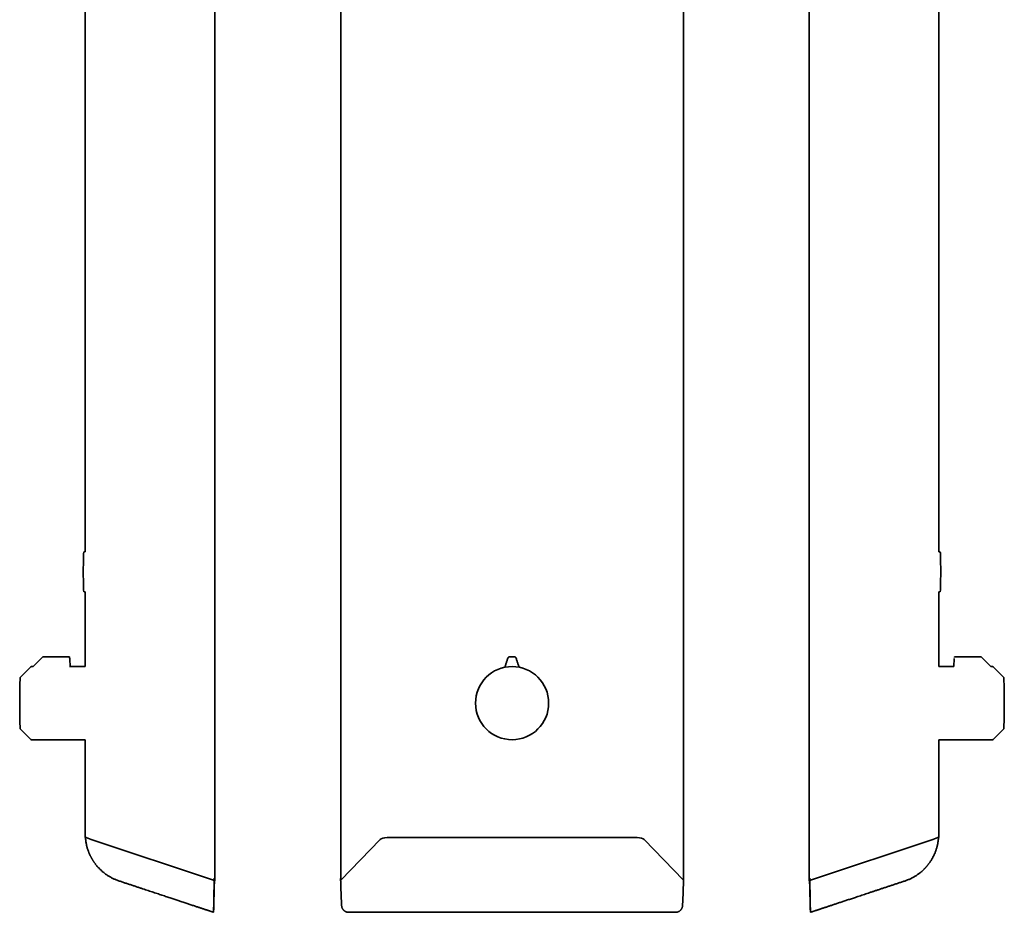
# Model space of a CAD drawing. Header units: millimetres. Extents: x 8 to 783, y 12 to 2407.
# Tile 3 of 5: x 75 to 735, y 1210 to 1809. Entities that reach past the tile are written whole.
import ezdxf

# ---------------------------------------------------------------- set-up
doc = ezdxf.new("R2010")
doc.units = ezdxf.units.MM

msp = doc.modelspace()

# ---------------------------------------------------------------- linework, layer by layer
at = {"color": 7, "linetype": 'Continuous', "lineweight": 35}
for p, q in [((205.89, 1231.52), (205.89, 2385.52)), ((290.24, 2383.75), (290.24, 1231.72)), ((519.89, 1231.72), (519.89, 2385.32)), ((604.11, 2385.52), (604.11, 1231.52)), ((119.04, 2234.57), (119.04, 1451.87)), ((690.96, 1451.87), (690.96, 2234.57)), ((119.04, 1451.87), (118.28, 1451.84)), ((691.72, 1451.84), (690.96, 1451.87)), ((118.28, 1425.2), (119.04, 1425.17)), ((119.04, 1425.17), (119.04, 1375.02)), ((690.96, 1425.17), (691.72, 1425.2)), ((690.96, 1375.02), (690.96, 1425.17)), ((90.78, 1381.5), (84.3, 1375.02)), ((90.78, 1381.5), (90.78, 1381.5)), ((108.15, 1381.62), (91.07, 1381.62)), ((91.07, 1381.62), (91.07, 1381.62)), ((108.69, 1380.43), (108.99, 1374.67)), ((701.31, 1380.43), (701.03, 1375.02)), ((701.35, 1381.12), (701.35, 1381.17)), ((718.93, 1381.62), (701.85, 1381.62)), ((718.93, 1381.62), (718.93, 1381.62)), ((725.7, 1375.02), (719.22, 1381.5)), ((719.22, 1381.5), (719.22, 1381.5)), ((82.44, 1374.73), (75.86, 1368.14)), ((84.3, 1375.02), (83.15, 1375.02)), ((119.04, 1375.02), (108.97, 1375.02)), ((701.03, 1375.02), (690.96, 1375.02)), ((726.85, 1375.02), (725.7, 1375.02)), ((734.14, 1368.14), (727.56, 1374.73)), ((75.86, 1332.9), (82.44, 1326.31)), ((727.56, 1326.31), (734.14, 1332.9)), ((83.15, 1326.02), (119.04, 1326.02)), ((119.04, 1326.02), (119.04, 1260.58)), ((690.96, 1326.02), (726.85, 1326.02)), ((690.96, 1260.58), (690.96, 1326.02)), ((119.04, 1260.58), (119.64, 1260.38)), ((119.64, 1260.38), (123.11, 1259.22)), ((686.89, 1259.22), (690.36, 1260.38)), ((690.36, 1260.38), (690.96, 1260.58)), ((205.11, 1231.78), (123.11, 1259.22)), ((316.62, 1259.22), (290.27, 1231.78)), ((519.86, 1231.78), (493.51, 1259.22)), ((686.89, 1259.22), (604.89, 1231.78)), ((205.11, 1231.78), (205.41, 1231.68)), ((205.47, 1231.66), (205.89, 1231.52)), ((519.93, 1232.87), (519.94, 1232.95)), ((604.11, 1231.52), (604.53, 1231.66)), ((604.59, 1231.68), (604.89, 1231.78)), ((295.54, 1210.35), (514.58, 1210.35))]:
    msp.add_line(p, q, dxfattribs=at)
at = {"color": 7, "linetype": 'Continuous', "lineweight": 35, "flags": 128}
for points in [[(205.1, 1210.35), (205.1, 1210.35)], [(604.9, 1210.35), (604.9, 1210.35)]]:
    msp.add_lwpolyline(points, dxfattribs=at)
at = {"color": 7, "linetype": 'Continuous', "lineweight": 35}
msp.add_circle((405.06, 1350.52), 24.5, dxfattribs=at)
for centre, radius, start, end in [((118.28, 1451.64), 0.2, 92, 177.49149), ((691.72, 1451.64), 0.2, 2.50851, 88), ((118.28, 1425.4), 0.2, 182.50851, 268), ((691.72, 1425.4), 0.2, 272, 357.49149), ((83.15, 1374.02), 1, 90, 135), ((726.85, 1374.02), 1, 45, 90), ((571.71, 1350.52), 496.51, 178.06738, 181.93262), ((76.78, 1367.22), 1.3, 135, 178.06738), ((733.22, 1367.22), 1.3, 1.93262, 45), ((238.29, 1350.52), 496.51, 0, 1.93262), ((238.29, 1350.52), 496.51, 358.06738, 0), ((76.78, 1333.82), 1.3, 181.93262, 225), ((733.22, 1333.82), 1.3, 315, 358.06738), ((83.15, 1327.02), 1, 225, 270), ((726.85, 1327.02), 1, 270, 315)]:
    msp.add_arc(centre, radius, start, end, dxfattribs=at)
for centre, major_axis, start_param, end_param in [((321.38, 1258.71), (5, 0), 1.585067, 2.830669), ((405.06, -703.35), (5869.57, 0), 1.556526, 1.585067), ((488.75, 1258.71), (5, 0), 0.310923, 1.556526), ((290.84, 1231.72), (0.6, 0), 2.830669, 3.327929), ((519.29, 1231.72), (0.6, 0), 6.096849, 6.594109)]:
    msp.add_ellipse(centre, major_axis=major_axis, ratio=0.334595, start_param=start_param, end_param=end_param, dxfattribs=at)
for points, knots in [([(118.08, 1451.65), (118.08, 1451.65), (118.06, 1451.05), (118.01, 1449.87), (117.95, 1448.1), (117.9, 1446.33), (117.86, 1444.56), (117.83, 1442.79), (117.81, 1441.02), (117.8, 1439.25), (117.8, 1437.48), (117.81, 1435.71), (117.83, 1433.94), (117.86, 1432.17), (117.91, 1430.4), (117.96, 1428.63), (118.02, 1426.96), (118.06, 1425.89), (118.08, 1425.41)], [0, 0, 0, 0, 0.0003484, 0.0678033, 0.1352583, 0.2027133, 0.2701683, 0.3376234, 0.4050786, 0.4725338, 0.539989, 0.6074443, 0.6748997, 0.7423551, 0.8098105, 0.877266, 0.9447216, 1, 1, 1, 1]), ([(691.92, 1425.39), (691.92, 1425.4), (691.94, 1425.99), (691.99, 1427.17), (692.05, 1428.94), (692.1, 1430.71), (692.14, 1432.48), (692.17, 1434.25), (692.19, 1436.02), (692.2, 1437.79), (692.2, 1439.56), (692.19, 1441.33), (692.17, 1443.1), (692.14, 1444.87), (692.09, 1446.64), (692.04, 1448.41), (691.98, 1450.08), (691.94, 1451.15), (691.92, 1451.63)], [0, 0, 0, 0, 0.000285, 0.067744, 0.135203, 0.202663, 0.270122, 0.337581, 0.405041, 0.4725, 0.53996, 0.607419, 0.674879, 0.742339, 0.809798, 0.877258, 0.944718, 1, 1, 1, 1]), ([(91.07, 1381.62), (91.04, 1381.62), (90.99, 1381.62), (90.91, 1381.59), (90.84, 1381.56), (90.8, 1381.52), (90.78, 1381.5)], [0, 0, 0, 0, 0.247576, 0.5, 0.752424, 1, 1, 1, 1]), ([(108.65, 1381.17), (108.65, 1381.18), (108.64, 1381.2), (108.64, 1381.23), (108.63, 1381.26), (108.62, 1381.29), (108.61, 1381.32), (108.6, 1381.35), (108.58, 1381.37), (108.57, 1381.39), (108.56, 1381.4), (108.55, 1381.43), (108.52, 1381.46), (108.48, 1381.49), (108.44, 1381.53), (108.38, 1381.56), (108.32, 1381.59), (108.24, 1381.62), (108.18, 1381.62), (108.15, 1381.62)], [0, 0, 0, 0, 0.176426, 0.328267, 0.455582, 0.558487, 0.637238, 0.674461, 0.702846, 0.723238, 0.73112, 0.739313, 0.772084, 0.797264, 0.828223, 0.864681, 0.906094, 0.951594, 1, 1, 1, 1]), ([(108.68, 1380.46), (108.68, 1380.5), (108.67, 1380.58), (108.67, 1380.68), (108.67, 1380.76), (108.66, 1380.82), (108.66, 1380.87), (108.66, 1380.92), (108.66, 1380.96), (108.65, 1381.01), (108.65, 1381.06), (108.65, 1381.1), (108.65, 1381.13), (108.65, 1381.16), (108.65, 1381.16), (108.65, 1381.17)], [0, 0, 0, 0, 0.111642, 0.207454, 0.288686, 0.356145, 0.410371, 0.45468, 0.509367, 0.57826, 0.661428, 0.733293, 0.813448, 0.902181, 1, 1, 1, 1]), ([(108.65, 1381.11), (108.65, 1381.12), (108.65, 1381.15), (108.65, 1381.15), (108.65, 1381.13), (108.65, 1381.12)], [0, 0, 0, 0, 0.333378, 0.666622, 1, 1, 1, 1]), ([(108.69, 1380.43), (108.68, 1380.48), (108.68, 1380.57), (108.67, 1380.7), (108.67, 1380.82), (108.66, 1380.92), (108.66, 1381.01), (108.65, 1381.07), (108.65, 1381.11), (108.65, 1381.12), (108.65, 1381.12)], [0, 0, 0, 0, 0.122239, 0.24424, 0.372446, 0.500181, 0.628333, 0.756018, 0.878123, 1, 1, 1, 1]), ([(400.2, 1374.53), (400.28, 1374.76), (400.44, 1375.27), (400.69, 1376.06), (400.96, 1376.9), (401.24, 1377.78), (401.53, 1378.68), (401.82, 1379.6), (402.02, 1380.23), (402.13, 1380.54)], [0, 0, 0, 0, 0.114743, 0.250449, 0.390888, 0.536061, 0.685969, 0.840615, 1, 1, 1, 1]), ([(402.13, 1380.54), (402.15, 1380.61), (402.2, 1380.75), (402.3, 1380.91), (402.38, 1381.02), (402.43, 1381.08), (402.48, 1381.14), (402.54, 1381.19), (402.62, 1381.26), (402.73, 1381.34), (402.87, 1381.42), (403.02, 1381.49), (403.17, 1381.54), (403.33, 1381.57), (403.43, 1381.58), (403.49, 1381.58)], [0, 0, 0, 0, 0.140486, 0.270291, 0.319305, 0.366667, 0.412396, 0.456516, 0.499052, 0.588373, 0.674882, 0.758917, 0.840845, 0.921065, 1, 1, 1, 1]), ([(403.49, 1381.58), (403.81, 1381.6), (404.47, 1381.62), (405.45, 1381.62), (406.1, 1381.6), (406.43, 1381.59)], [0, 0, 0, 0, 0.333334, 0.666666, 1, 1, 1, 1]), ([(406.43, 1381.59), (406.48, 1381.59), (406.58, 1381.58), (406.74, 1381.55), (406.87, 1381.51), (406.98, 1381.47), (407.07, 1381.42), (407.15, 1381.38), (407.23, 1381.32), (407.34, 1381.24), (407.46, 1381.13), (407.6, 1380.96), (407.71, 1380.77), (407.77, 1380.63), (407.79, 1380.56)], [0, 0, 0, 0, 0.078921, 0.159128, 0.241044, 0.291201, 0.342197, 0.394109, 0.447011, 0.500971, 0.610255, 0.729655, 0.859488, 1, 1, 1, 1]), ([(409.76, 1374.56), (409.68, 1374.79), (409.51, 1375.3), (409.26, 1376.09), (408.98, 1376.93), (408.7, 1377.8), (408.4, 1378.7), (408.1, 1379.62), (407.9, 1380.25), (407.79, 1380.56)], [0, 0, 0, 0, 0.114734, 0.250442, 0.390882, 0.536056, 0.685966, 0.840614, 1, 1, 1, 1]), ([(701.85, 1381.62), (701.82, 1381.62), (701.76, 1381.62), (701.68, 1381.59), (701.62, 1381.56), (701.56, 1381.53), (701.52, 1381.49), (701.48, 1381.46), (701.45, 1381.43), (701.44, 1381.4), (701.43, 1381.39), (701.42, 1381.37), (701.4, 1381.35), (701.39, 1381.32), (701.38, 1381.29), (701.37, 1381.26), (701.36, 1381.23), (701.36, 1381.2), (701.35, 1381.18), (701.35, 1381.17)], [0, 0, 0, 0, 0.048406, 0.093906, 0.135319, 0.171777, 0.202736, 0.227916, 0.260687, 0.26888, 0.276762, 0.297154, 0.325539, 0.362762, 0.441513, 0.544418, 0.671733, 0.823574, 1, 1, 1, 1]), ([(701.35, 1381.11), (701.35, 1381.12), (701.35, 1381.15), (701.35, 1381.15), (701.35, 1381.13), (701.35, 1381.12)], [0, 0, 0, 0, 0.333378, 0.666622, 1, 1, 1, 1]), ([(719.22, 1381.5), (719.2, 1381.52), (719.16, 1381.56), (719.09, 1381.59), (719.01, 1381.62), (718.96, 1381.62), (718.93, 1381.62)], [0, 0, 0, 0, 0.247576, 0.5, 0.752424, 1, 1, 1, 1]), ([(119.25, 1260.51), (119.27, 1260.31), (119.3, 1259.78), (119.39, 1258.92), (119.51, 1257.96), (119.66, 1257.02), (119.84, 1256.11), (120.03, 1255.21), (120.25, 1254.31), (120.5, 1253.42), (120.76, 1252.57), (121.04, 1251.76), (121.31, 1251.01), (121.58, 1250.32), (121.84, 1249.69), (122.1, 1249.09), (122.37, 1248.53), (122.62, 1248), (122.88, 1247.5), (123.13, 1247.02), (123.38, 1246.56), (123.63, 1246.12), (123.88, 1245.7), (124.13, 1245.28), (124.4, 1244.86), (124.69, 1244.41), (125, 1243.96), (125.33, 1243.49), (125.69, 1243), (126.08, 1242.48), (126.5, 1241.95), (126.93, 1241.42), (127.39, 1240.89), (127.86, 1240.37), (128.36, 1239.83), (128.89, 1239.29), (129.45, 1238.75), (130.07, 1238.17), (130.76, 1237.57), (131.52, 1236.94), (132.32, 1236.32), (133.16, 1235.7), (134.05, 1235.1), (134.93, 1234.54), (135.8, 1234.02), (136.66, 1233.55), (137.55, 1233.09), (138.47, 1232.65), (139.42, 1232.24), (140.39, 1231.85), (141.05, 1231.61), (141.39, 1231.49)], [0, 0, 0, 0, 0.015599, 0.041355, 0.066519, 0.091062, 0.11496, 0.138191, 0.162949, 0.186848, 0.209864, 0.231978, 0.253169, 0.271621, 0.289287, 0.306157, 0.322224, 0.337479, 0.351917, 0.365532, 0.379553, 0.392569, 0.40464, 0.417173, 0.430742, 0.443976, 0.458065, 0.473007, 0.488802, 0.505445, 0.522934, 0.541262, 0.558797, 0.577026, 0.595944, 0.615543, 0.635815, 0.656748, 0.681325, 0.706723, 0.732922, 0.759897, 0.787623, 0.816071, 0.841007, 0.866429, 0.892314, 0.91864, 0.945381, 0.97251, 1, 1, 1, 1]), ([(668.61, 1231.49), (668.94, 1231.61), (669.58, 1231.84), (670.52, 1232.22), (671.43, 1232.61), (672.31, 1233.03), (673.16, 1233.45), (673.97, 1233.89), (674.77, 1234.36), (675.56, 1234.84), (676.33, 1235.35), (677.05, 1235.86), (677.74, 1236.37), (678.37, 1236.85), (678.94, 1237.32), (679.46, 1237.76), (679.95, 1238.19), (680.4, 1238.61), (680.83, 1239.02), (681.22, 1239.41), (681.6, 1239.8), (681.96, 1240.18), (682.3, 1240.55), (682.62, 1240.91), (682.95, 1241.28), (683.27, 1241.67), (683.61, 1242.08), (683.94, 1242.51), (684.29, 1242.97), (684.65, 1243.47), (685.02, 1243.99), (685.4, 1244.55), (685.77, 1245.13), (686.14, 1245.73), (686.49, 1246.34), (686.85, 1246.98), (687.2, 1247.65), (687.55, 1248.35), (687.89, 1249.08), (688.22, 1249.83), (688.54, 1250.61), (688.84, 1251.41), (689.13, 1252.24), (689.41, 1253.11), (689.66, 1253.99), (689.9, 1254.91), (690.11, 1255.85), (690.3, 1256.82), (690.46, 1257.81), (690.6, 1258.82), (690.69, 1259.72), (690.73, 1260.29), (690.74, 1260.51)], [0, 0, 0, 0, 0.026798, 0.053066, 0.078772, 0.103888, 0.128388, 0.152247, 0.17544, 0.200159, 0.224022, 0.247004, 0.269084, 0.290243, 0.308665, 0.326301, 0.343141, 0.359175, 0.374398, 0.388801, 0.402379, 0.416357, 0.429327, 0.44137, 0.453934, 0.467529, 0.480785, 0.494893, 0.509853, 0.525663, 0.54232, 0.559822, 0.578163, 0.595709, 0.613951, 0.632882, 0.652494, 0.672781, 0.693731, 0.714765, 0.736407, 0.758644, 0.781463, 0.804848, 0.828782, 0.853249, 0.878227, 0.903696, 0.929634, 0.956017, 0.98282, 1, 1, 1, 1]), ([(141.39, 1231.49), (142.15, 1231.24), (143.67, 1230.73), (145.93, 1229.99), (148.15, 1229.25), (150.33, 1228.53), (152.47, 1227.82), (154.57, 1227.12), (156.57, 1226.46), (158.48, 1225.82), (160.3, 1225.22), (162.09, 1224.63), (163.84, 1224.04), (165.56, 1223.47), (167.24, 1222.92), (168.9, 1222.37), (170.51, 1221.83), (172.1, 1221.3), (173.65, 1220.79), (175.17, 1220.29), (176.62, 1219.8), (178.02, 1219.34), (179.36, 1218.9), (180.66, 1218.46), (181.94, 1218.04), (183.25, 1217.6), (184.59, 1217.16), (185.96, 1216.7), (187.29, 1216.26), (188.58, 1215.83), (189.82, 1215.42), (191.03, 1215.02), (192.17, 1214.64), (193.24, 1214.29), (194.24, 1213.95), (195.2, 1213.63), (196.14, 1213.32), (197.04, 1213.02), (197.91, 1212.74), (198.74, 1212.46), (199.54, 1212.19), (200.31, 1211.94), (201.04, 1211.69), (201.74, 1211.46), (202.39, 1211.25), (203, 1211.04), (203.57, 1210.85), (204.11, 1210.68), (204.61, 1210.51), (204.94, 1210.4), (205.1, 1210.35)], [0, 0, 0, 0, 0.036083, 0.07154, 0.106369, 0.140572, 0.174147, 0.207096, 0.239418, 0.268495, 0.297046, 0.325069, 0.352566, 0.379536, 0.40598, 0.431896, 0.457285, 0.482148, 0.506483, 0.530292, 0.553573, 0.575042, 0.596042, 0.616574, 0.636637, 0.656232, 0.678319, 0.699779, 0.720612, 0.740817, 0.760396, 0.779347, 0.797671, 0.813917, 0.829636, 0.844828, 0.859493, 0.873631, 0.887242, 0.900326, 0.912883, 0.924913, 0.936416, 0.947392, 0.957841, 0.96721, 0.97611, 0.984542, 0.992505, 1, 1, 1, 1]), ([(205.1, 1210.35), (205.14, 1211.78), (205.21, 1214.65), (205.32, 1218.95), (205.42, 1222.92), (205.52, 1226.57), (205.59, 1229.37), (205.63, 1231.04), (205.64, 1231.6)], [0, 0, 0, 0, 0.201202, 0.402597, 0.603923, 0.761886, 0.919516, 1, 1, 1, 1]), ([(205.18, 1214.85), (205.2, 1216.35), (205.26, 1219.37), (205.34, 1223.89), (205.42, 1228.41), (205.47, 1231.43), (205.49, 1232.93)], [0, 0, 0, 0, 0.250015, 0.500024, 0.750021, 1, 1, 1, 1]), ([(205.18, 1214.85), (205.21, 1216), (205.27, 1218.32), (205.36, 1221.77), (205.46, 1224.96), (205.54, 1227.89), (205.6, 1230.03), (205.63, 1231.26), (205.64, 1231.61)], [0, 0, 0, 0, 0.20489, 0.410138, 0.615421, 0.776529, 0.937304, 1, 1, 1, 1]), ([(205.49, 1232.93), (205.5, 1232.95), (205.51, 1232.99), (205.54, 1233.05), (205.56, 1233.1), (205.59, 1233.15), (205.61, 1233.18), (205.63, 1233.19), (205.63, 1233.2)], [0, 0, 0, 0, 0.178231, 0.356463, 0.534694, 0.712926, 0.891157, 1, 1, 1, 1]), ([(290.19, 1232.93), (290.19, 1232.95), (290.19, 1232.99), (290.2, 1233.05), (290.22, 1233.09), (290.23, 1233.11), (290.24, 1233.11)], [0, 0, 0, 0, 0.311448, 0.622895, 0.934343, 1, 1, 1, 1]), ([(290.19, 1232.93), (290.23, 1231.43), (290.31, 1228.41), (290.47, 1223.89), (290.65, 1219.37), (290.8, 1216.35), (290.87, 1214.85)], [0, 0, 0, 0, 0.249979, 0.499976, 0.749985, 1, 1, 1, 1]), ([(519.26, 1214.85), (519.33, 1216.35), (519.48, 1219.37), (519.66, 1223.89), (519.82, 1228.41), (519.89, 1231.43), (519.93, 1232.93)], [0, 0, 0, 0, 0.250015, 0.500024, 0.750021, 1, 1, 1, 1]), ([(519.93, 1232.93), (519.94, 1232.95), (519.94, 1232.99), (519.92, 1233.05), (519.91, 1233.09), (519.89, 1233.11), (519.89, 1233.11)], [0, 0, 0, 0, 0.311448, 0.622895, 0.934343, 1, 1, 1, 1]), ([(604.82, 1214.85), (604.79, 1216), (604.73, 1218.32), (604.64, 1221.77), (604.54, 1224.96), (604.46, 1227.89), (604.4, 1230.03), (604.37, 1231.26), (604.36, 1231.61)], [0, 0, 0, 0, 0.2048897, 0.4101376, 0.615421, 0.7765294, 0.9373035, 1, 1, 1, 1]), ([(604.9, 1210.35), (604.86, 1211.78), (604.79, 1214.65), (604.68, 1218.95), (604.58, 1222.92), (604.48, 1226.57), (604.41, 1229.37), (604.37, 1231.04), (604.36, 1231.6)], [0, 0, 0, 0, 0.201202, 0.402597, 0.603923, 0.761886, 0.919516, 1, 1, 1, 1]), ([(604.51, 1232.93), (604.5, 1232.95), (604.49, 1232.99), (604.46, 1233.05), (604.44, 1233.1), (604.41, 1233.15), (604.39, 1233.18), (604.37, 1233.19), (604.37, 1233.2)], [0, 0, 0, 0, 0.1782314, 0.3564628, 0.5346942, 0.7129256, 0.891157, 1, 1, 1, 1]), ([(604.51, 1232.93), (604.53, 1231.43), (604.58, 1228.41), (604.66, 1223.89), (604.74, 1219.37), (604.8, 1216.35), (604.82, 1214.85)], [0, 0, 0, 0, 0.249979, 0.499976, 0.749985, 1, 1, 1, 1]), ([(604.9, 1210.35), (604.97, 1210.37), (605.14, 1210.43), (605.4, 1210.51), (605.7, 1210.61), (606.03, 1210.72), (606.39, 1210.84), (606.78, 1210.97), (607.23, 1211.12), (607.72, 1211.28), (608.27, 1211.47), (608.86, 1211.66), (609.48, 1211.87), (610.15, 1212.09), (610.84, 1212.32), (611.56, 1212.56), (612.3, 1212.8), (613.07, 1213.06), (613.88, 1213.33), (614.72, 1213.61), (615.6, 1213.9), (616.52, 1214.2), (617.47, 1214.52), (618.45, 1214.85), (619.47, 1215.18), (620.51, 1215.53), (621.58, 1215.89), (622.69, 1216.25), (623.81, 1216.63), (624.96, 1217.01), (626.13, 1217.4), (627.32, 1217.79), (628.55, 1218.2), (629.81, 1218.62), (631.09, 1219.04), (632.39, 1219.48), (633.72, 1219.92), (635.18, 1220.4), (636.75, 1220.92), (638.46, 1221.49), (640.21, 1222.07), (642.01, 1222.67), (643.84, 1223.28), (645.73, 1223.9), (647.65, 1224.54), (649.62, 1225.19), (651.63, 1225.86), (653.69, 1226.54), (655.79, 1227.24), (657.89, 1227.94), (659.99, 1228.63), (662.09, 1229.33), (664.23, 1230.04), (666.41, 1230.76), (667.87, 1231.25), (668.61, 1231.49)], [0, 0, 0, 0, 0.003608, 0.007733, 0.012377, 0.01754, 0.02322, 0.029419, 0.036136, 0.044105, 0.052698, 0.061915, 0.071757, 0.082223, 0.093314, 0.104342, 0.115925, 0.128064, 0.140757, 0.154006, 0.167809, 0.182167, 0.19708, 0.212548, 0.228571, 0.244849, 0.261661, 0.279009, 0.296892, 0.314704, 0.333018, 0.351833, 0.37115, 0.390967, 0.410918, 0.431353, 0.452271, 0.473672, 0.49978, 0.526573, 0.554051, 0.582214, 0.611062, 0.640595, 0.670813, 0.701715, 0.733303, 0.765576, 0.798533, 0.832176, 0.864523, 0.897479, 0.931044, 0.965218, 1, 1, 1, 1]), ([(205.1, 1210.35), (205.1, 1210.35), (205.1, 1210.36), (205.09, 1210.42), (205.09, 1210.51), (205.08, 1210.64), (205.08, 1210.8), (205.08, 1210.99), (205.09, 1211.21), (205.09, 1211.46), (205.09, 1211.73), (205.1, 1212.03), (205.11, 1212.34), (205.11, 1212.68), (205.12, 1213.02), (205.13, 1213.38), (205.14, 1213.75), (205.15, 1214.12), (205.17, 1214.49), (205.17, 1214.73), (205.18, 1214.85)], [0, 0, 0, 0, 0.056544, 0.113453, 0.17154, 0.23005, 0.2866, 0.343566, 0.401871, 0.46065, 0.514982, 0.569711, 0.625681, 0.682073, 0.735849, 0.789627, 0.844121, 0.899341, 0.94954, 1, 1, 1, 1]), ([(290.87, 1214.85), (290.88, 1214.71), (290.9, 1214.44), (290.98, 1214.04), (291.08, 1213.64), (291.22, 1213.26), (291.39, 1212.89), (291.59, 1212.53), (291.83, 1212.2), (292.08, 1211.88), (292.36, 1211.6), (292.67, 1211.35), (292.99, 1211.12), (293.33, 1210.92), (293.68, 1210.75), (294.04, 1210.61), (294.41, 1210.49), (294.79, 1210.41), (295.17, 1210.36), (295.42, 1210.35), (295.54, 1210.35)], [0, 0, 0, 0, 0.056943, 0.114081, 0.171208, 0.228137, 0.28519, 0.342462, 0.399727, 0.456771, 0.511769, 0.566969, 0.622175, 0.677181, 0.731495, 0.785988, 0.84049, 0.894817, 0.947408, 1, 1, 1, 1]), ([(514.58, 1210.35), (514.72, 1210.35), (514.99, 1210.36), (515.39, 1210.42), (515.8, 1210.51), (516.19, 1210.64), (516.57, 1210.8), (516.93, 1210.99), (517.28, 1211.21), (517.61, 1211.46), (517.9, 1211.73), (518.17, 1212.03), (518.41, 1212.34), (518.62, 1212.68), (518.8, 1213.02), (518.96, 1213.38), (519.08, 1213.75), (519.17, 1214.12), (519.23, 1214.49), (519.25, 1214.73), (519.26, 1214.85)], [0, 0, 0, 0, 0.0565439, 0.1134526, 0.1715403, 0.2300497, 0.2865998, 0.3435657, 0.4018705, 0.4606501, 0.514982, 0.5697112, 0.6256813, 0.6820729, 0.7358492, 0.7896267, 0.8441212, 0.8993413, 0.9495396, 1, 1, 1, 1]), ([(604.82, 1214.85), (604.83, 1214.71), (604.84, 1214.44), (604.85, 1214.04), (604.86, 1213.64), (604.87, 1213.26), (604.88, 1212.89), (604.89, 1212.53), (604.9, 1212.2), (604.9, 1211.88), (604.91, 1211.6), (604.91, 1211.35), (604.91, 1211.12), (604.92, 1210.92), (604.92, 1210.75), (604.92, 1210.61), (604.91, 1210.49), (604.91, 1210.41), (604.9, 1210.36), (604.9, 1210.35), (604.9, 1210.35)], [0, 0, 0, 0, 0.056943, 0.114081, 0.171208, 0.228137, 0.28519, 0.342462, 0.399727, 0.456771, 0.511769, 0.566969, 0.622175, 0.677181, 0.731495, 0.785988, 0.84049, 0.894817, 0.947408, 1, 1, 1, 1])]:
    msp.add_open_spline(points, degree=3, knots=knots, dxfattribs=at)

doc.saveas('drawing.dxf')
